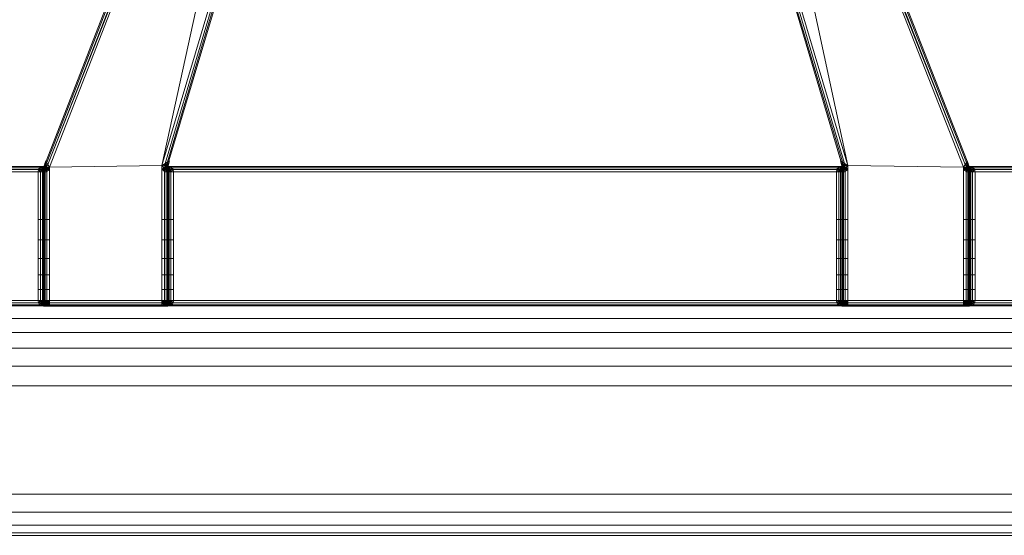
# Model space of a CAD drawing. Header units: millimetres. Extents: x 1 to 3476, y -521 to 159.
# Tile 117 of 130: x 3259 to 3362, y -521 to -467. Entities that reach past the tile are written whole.
import ezdxf

# ---------------------------------------------------------------- set-up
doc = ezdxf.new("R2010")
doc.units = ezdxf.units.MM
doc.layers.add('VG491211CA_dwg', color=8, linetype='Continuous', lineweight=9)

# ---------------------------------------------------------------- blocks, each defined once
blk = doc.blocks.new('VG491211CA_dwg-300031-Poziom 1')
at = {"color": 18, "lineweight": 9}
for p, q in [((720.15, -413.32), (693.63, -481.52)), ((720.26, -413.35), (693.7, -481.65)), ((693.82, -481.86), (720.44, -413.4)), ((693.82, -481.86), (720.69, -413.47)), ((693.99, -482.15), (720.69, -413.47)), ((720.69, -413.47), (705.77, -481.95)), ((762.86, -413.47), (789.91, -481.86)), ((762.86, -413.47), (789.74, -482.15)), ((777.61, -481.95), (762.86, -413.47)), ((763.12, -413.4), (789.91, -481.86)), ((763.3, -413.35), (790.03, -481.65)), ((790.1, -481.52), (763.41, -413.32)), ((725.75, -414.8), (705.77, -481.95)), ((726.01, -414.87), (706.11, -481.74)), ((726.19, -414.92), (706.35, -481.58)), ((706.5, -481.49), (726.3, -414.95)), ((757.1, -414.95), (776.89, -481.49)), ((757.21, -414.92), (777.04, -481.58)), ((777.28, -481.74), (757.39, -414.87)), ((777.61, -481.95), (757.65, -414.81)), ((693.6, -481.48), (693.51, -481.76)), ((693.51, -481.76), (693.6, -481.48)), ((693.63, -481.52), (693.51, -481.76)), ((693.63, -481.52), (693.53, -481.8)), ((693.7, -481.65), (693.53, -481.8)), ((693.6, -481.48), (693.55, -481.76)), ((693.64, -481.48), (693.6, -481.48)), ((693.6, -481.48), (693.63, -481.52)), ((693.7, -481.65), (693.6, -481.88)), ((693.63, -481.52), (693.7, -481.65)), ((693.82, -481.86), (693.7, -481.65)), ((706.35, -481.58), (706.11, -481.74)), ((706.33, -481.81), (706.35, -481.58)), ((706.35, -481.58), (706.5, -481.49)), ((706.44, -481.77), (706.35, -481.58)), ((706.44, -481.77), (706.5, -481.49)), ((706.54, -481.46), (706.47, -481.75)), ((706.47, -481.75), (706.54, -481.46)), ((706.51, -481.46), (706.47, -481.75)), ((706.47, -481.75), (706.5, -481.49)), ((776.84, -481.46), (776.92, -481.75)), ((776.92, -481.75), (776.84, -481.46)), ((776.92, -481.75), (776.88, -481.46)), ((776.89, -481.49), (777.04, -481.58)), ((776.89, -481.49), (776.95, -481.77)), ((776.89, -481.49), (776.92, -481.75)), ((777.04, -481.58), (776.95, -481.77)), ((777.28, -481.74), (777.04, -481.58)), ((777.04, -481.58), (777.06, -481.81)), ((790.03, -481.65), (789.91, -481.86)), ((790.03, -481.65), (790.1, -481.52)), ((790.12, -481.88), (790.03, -481.65)), ((790.19, -481.8), (790.03, -481.65)), ((790.12, -481.48), (790.08, -481.48)), ((790.1, -481.52), (790.12, -481.48)), ((790.19, -481.8), (790.1, -481.52)), ((790.22, -481.76), (790.1, -481.52)), ((790.12, -481.48), (790.22, -481.76)), ((790.22, -481.76), (790.12, -481.48)), ((790.12, -481.48), (790.18, -481.76)), ((602.97, -482.64), (692.79, -482.64)), ((616.37, -482.07), (693.12, -482.07)), ((692.94, -482.19), (616.37, -482.19)), ((616.37, -482.37), (692.82, -482.37)), ((692.79, -482.64), (692.82, -482.37)), ((692.79, -482.64), (692.79, -496.11)), ((693.05, -482.64), (692.79, -482.64)), ((692.82, -482.37), (692.94, -482.19)), ((693.09, -482.64), (692.82, -482.37)), ((692.82, -482.37), (693.11, -482.38)), ((692.82, -482.37), (693.05, -482.64)), ((693.12, -482.07), (692.94, -482.19)), ((692.94, -482.19), (693.26, -482.16)), ((693.12, -482.37), (692.94, -482.19)), ((692.94, -482.19), (693.11, -482.38)), ((693.11, -482.38), (693.05, -482.64)), ((693.05, -482.64), (693.05, -496.11)), ((693.24, -482.64), (693.05, -482.64)), ((693.09, -482.64), (693.12, -482.37)), ((693.39, -482.64), (693.09, -482.64)), ((693.26, -482.16), (693.11, -482.38)), ((693.11, -482.38), (693.29, -482.33)), ((693.11, -482.38), (693.24, -482.64)), ((693.12, -482.07), (693.39, -482.04)), ((693.41, -482.04), (693.12, -482.07)), ((693.39, -482.04), (693.12, -482.07)), ((693.12, -482.07), (693.39, -482.11)), ((693.12, -482.07), (693.26, -482.16)), ((693.12, -482.37), (693.2, -482.2)), ((693.39, -482.38), (693.12, -482.37)), ((693.39, -482.64), (693.12, -482.37)), ((693.2, -482.2), (693.39, -482.11)), ((693.39, -482.23), (693.2, -482.2)), ((693.39, -482.38), (693.2, -482.2)), ((693.29, -482.33), (693.24, -482.64)), ((693.35, -482.64), (693.24, -482.64)), ((693.24, -482.64), (693.24, -496.11)), ((693.41, -482.04), (693.26, -482.16)), ((693.26, -482.16), (693.45, -482.04)), ((693.26, -482.16), (693.29, -482.33)), ((693.45, -482.04), (693.29, -482.33)), ((693.29, -482.33), (693.44, -482.05)), ((693.29, -482.33), (693.36, -482.34)), ((693.35, -482.64), (693.29, -482.33)), ((693.35, -482.64), (693.36, -482.34)), ((693.35, -496.11), (693.35, -482.64)), ((693.39, -482.64), (693.35, -482.64)), ((693.36, -482.34), (693.44, -482.05)), ((693.36, -482.34), (693.4, -482.34)), ((693.39, -482.64), (693.36, -482.34)), ((693.67, -482), (693.39, -482.04)), ((693.39, -482.04), (693.39, -482.11)), ((693.39, -482.04), (693.65, -482.07)), ((693.39, -482.04), (693.41, -482.04)), ((693.39, -482.11), (693.65, -482.07)), ((693.39, -482.11), (693.39, -482.23)), ((693.39, -482.11), (693.57, -482.2)), ((693.57, -482.2), (693.39, -482.23)), ((693.57, -482.2), (693.39, -482.38)), ((693.39, -482.38), (693.39, -482.23)), ((693.39, -482.64), (693.4, -482.34)), ((693.4, -482.34), (693.39, -482.64)), ((693.65, -482.37), (693.39, -482.38)), ((693.65, -482.37), (693.39, -482.64)), ((693.39, -482.64), (693.39, -482.38)), ((693.42, -482.61), (693.39, -482.64)), ((693.39, -482.64), (693.39, -496.11)), ((693.39, -496.11), (693.39, -482.64)), ((693.69, -482.64), (693.39, -482.64)), ((693.4, -482.34), (693.44, -482.05)), ((693.44, -482.05), (693.4, -482.34)), ((693.4, -482.34), (693.46, -482.05)), ((693.4, -482.34), (693.44, -482.05)), ((693.4, -482.34), (693.44, -482.31)), ((693.4, -482.34), (693.42, -482.61)), ((693.63, -481.92), (693.41, -482.04)), ((693.67, -482), (693.41, -482.04)), ((693.41, -482.04), (693.45, -482.04)), ((693.44, -482.31), (693.42, -482.61)), ((693.54, -482.52), (693.42, -482.61)), ((693.42, -482.61), (693.42, -496.11)), ((693.51, -481.76), (693.44, -482.05)), ((693.44, -482.05), (693.51, -481.76)), ((693.44, -482.05), (693.63, -481.76)), ((693.44, -482.05), (693.55, -481.76)), ((693.51, -481.76), (693.44, -482.05)), ((693.53, -481.8), (693.44, -482.05)), ((693.45, -482.04), (693.44, -482.05)), ((693.44, -482.05), (693.46, -482.05)), ((693.44, -482.05), (693.44, -482.05)), ((693.46, -482.05), (693.44, -482.31)), ((693.44, -482.31), (693.53, -482.06)), ((693.44, -482.31), (693.53, -482.26)), ((693.44, -482.31), (693.54, -482.52)), ((693.63, -481.76), (693.45, -482.04)), ((693.45, -482.04), (693.63, -481.92)), ((693.53, -481.8), (693.46, -482.05)), ((693.46, -482.05), (693.53, -482.06)), ((693.53, -481.8), (693.51, -481.76)), ((693.51, -481.76), (693.55, -481.76)), ((693.6, -481.88), (693.53, -481.8)), ((693.53, -481.8), (693.53, -482.06)), ((693.6, -481.88), (693.53, -482.06)), ((693.53, -482.06), (693.53, -482.26)), ((693.65, -482.09), (693.53, -482.06)), ((693.53, -482.26), (693.65, -482.09)), ((693.53, -482.26), (693.54, -482.52)), ((693.72, -482.36), (693.53, -482.26)), ((693.54, -482.52), (693.72, -482.36)), ((693.54, -496.11), (693.54, -482.52)), ((693.55, -481.76), (693.63, -481.76)), ((693.65, -482.07), (693.57, -482.2)), ((693.84, -482.19), (693.57, -482.2)), ((693.57, -482.2), (693.65, -482.37)), ((693.82, -481.86), (693.6, -481.88)), ((693.65, -482.09), (693.6, -481.88)), ((693.63, -481.76), (693.63, -481.92)), ((693.67, -482), (693.63, -481.92)), ((693.65, -482.09), (693.82, -481.86)), ((693.65, -482.07), (693.84, -482.19)), ((693.72, -482.36), (693.65, -482.09)), ((693.99, -482.15), (693.65, -482.09)), ((693.84, -482.19), (693.65, -482.37)), ((693.65, -482.37), (693.69, -482.64)), ((693.95, -482.37), (693.65, -482.37)), ((693.69, -482.64), (693.95, -482.37)), ((693.72, -482.36), (693.99, -482.15)), ((693.72, -496.11), (693.72, -482.36)), ((693.99, -482.15), (693.82, -481.86)), ((693.95, -482.37), (693.84, -482.19)), ((693.99, -482.15), (705.77, -481.95)), ((693.99, -496.11), (693.99, -482.15)), ((706.11, -481.74), (705.77, -481.95)), ((705.77, -481.95), (706.09, -482)), ((705.77, -481.95), (706.04, -482.25)), ((705.77, -481.95), (705.77, -496.11)), ((705.92, -482.19), (705.81, -482.37)), ((706.11, -482.37), (705.81, -482.37)), ((706.07, -482.64), (705.81, -482.37)), ((705.92, -482.19), (706.11, -482.07)), ((706.19, -482.2), (705.92, -482.19)), ((706.11, -482.37), (705.92, -482.19)), ((705.96, -481.89), (706.26, -481.92)), ((706.09, -482), (706.04, -482.25)), ((706.04, -482.25), (706.26, -482.25)), ((706.04, -482.25), (706.22, -482.47)), ((706.04, -482.25), (706.04, -496.11)), ((706.07, -482.64), (706.11, -482.37)), ((706.37, -482.64), (706.07, -482.64)), ((706.11, -481.74), (706.09, -482)), ((706.33, -481.81), (706.09, -482)), ((706.09, -482), (706.31, -482.03)), ((706.09, -482), (706.26, -482.25)), ((706.11, -481.74), (706.33, -481.81)), ((706.11, -482.07), (706.37, -482.04)), ((706.11, -482.07), (706.19, -482.2)), ((706.11, -482.07), (706.37, -482.11)), ((706.11, -482.37), (706.19, -482.2)), ((706.37, -482.38), (706.11, -482.37)), ((706.37, -482.64), (706.11, -482.37)), ((706.12, -482), (706.26, -481.92)), ((706.39, -482.04), (706.12, -482)), ((706.37, -482.04), (706.12, -482)), ((706.26, -481.92), (706.19, -481.73)), ((706.19, -482.2), (706.37, -482.11)), ((706.37, -482.23), (706.19, -482.2)), ((706.37, -482.38), (706.19, -482.2)), ((706.22, -482.47), (706.26, -482.25)), ((706.22, -482.47), (706.36, -482.32)), ((706.34, -482.59), (706.22, -482.47)), ((706.22, -482.47), (706.22, -496.11)), ((706.26, -481.92), (706.35, -481.75)), ((706.39, -482.04), (706.26, -481.92)), ((706.26, -481.92), (706.41, -482.04)), ((706.26, -482.25), (706.31, -482.03)), ((706.26, -482.25), (706.39, -482.04)), ((706.26, -482.25), (706.36, -482.32)), ((706.31, -482.03), (706.33, -481.81)), ((706.31, -482.03), (706.39, -482.04)), ((706.44, -481.77), (706.33, -481.81)), ((706.39, -482.04), (706.33, -481.81)), ((706.34, -482.59), (706.36, -482.32)), ((706.34, -482.59), (706.38, -482.34)), ((706.34, -496.11), (706.34, -482.59)), ((706.37, -482.64), (706.34, -482.59)), ((706.41, -482.04), (706.35, -481.75)), ((706.35, -481.75), (706.41, -482.04)), ((706.35, -481.75), (706.43, -481.75)), ((706.36, -482.32), (706.39, -482.04)), ((706.36, -482.32), (706.42, -482.04)), ((706.36, -482.32), (706.38, -482.34)), ((706.37, -482.04), (706.37, -482.11)), ((706.37, -482.04), (706.64, -482.07)), ((706.64, -482.07), (706.37, -482.04)), ((706.37, -482.04), (706.39, -482.04)), ((706.37, -482.11), (706.64, -482.07)), ((706.37, -482.11), (706.37, -482.23)), ((706.37, -482.11), (706.56, -482.2)), ((706.56, -482.2), (706.37, -482.23)), ((706.56, -482.2), (706.37, -482.38)), ((706.37, -482.38), (706.37, -482.23)), ((706.37, -482.64), (706.38, -482.34)), ((706.38, -482.34), (706.37, -482.64)), ((706.37, -482.64), (706.42, -482.34)), ((706.64, -482.37), (706.37, -482.38)), ((706.64, -482.37), (706.37, -482.64)), ((706.37, -482.64), (706.37, -482.38)), ((706.37, -496.11), (706.37, -482.64)), ((706.37, -482.64), (706.37, -496.11)), ((706.41, -482.64), (706.37, -482.64)), ((706.67, -482.64), (706.37, -482.64)), ((706.38, -482.34), (706.42, -482.04)), ((706.42, -482.04), (706.38, -482.34)), ((706.38, -482.34), (706.42, -482.34)), ((706.39, -482.04), (706.44, -481.77)), ((706.54, -482.15), (706.39, -482.04)), ((706.39, -482.04), (706.41, -482.04)), ((706.64, -482.07), (706.39, -482.04)), ((706.39, -482.04), (706.42, -482.04)), ((706.43, -481.75), (706.41, -482.04)), ((706.41, -482.04), (706.54, -482.15)), ((706.41, -482.04), (706.41, -482.04)), ((706.42, -482.04), (706.41, -482.04)), ((706.49, -482.34), (706.41, -482.04)), ((706.41, -482.04), (706.49, -482.34)), ((706.41, -482.04), (706.42, -482.34)), ((706.42, -482.34), (706.41, -482.64)), ((706.41, -482.64), (706.41, -496.11)), ((706.52, -482.64), (706.41, -482.64)), ((706.47, -481.75), (706.42, -482.04)), ((706.42, -482.04), (706.47, -481.75)), ((706.43, -481.75), (706.42, -482.04)), ((706.42, -482.04), (706.44, -481.77)), ((706.42, -482.04), (706.42, -482.34)), ((706.42, -482.34), (706.49, -482.34)), ((706.42, -482.34), (706.52, -482.64)), ((706.43, -481.75), (706.47, -481.75)), ((706.47, -481.75), (706.44, -481.77)), ((706.49, -482.34), (706.54, -482.15)), ((706.52, -482.64), (706.49, -482.34)), ((706.49, -482.34), (706.66, -482.38)), ((706.52, -482.64), (706.66, -482.38)), ((706.52, -496.11), (706.52, -482.64)), ((706.71, -482.64), (706.52, -482.64)), ((706.64, -482.07), (706.54, -482.15)), ((706.54, -482.15), (706.82, -482.19)), ((706.66, -482.38), (706.54, -482.15)), ((706.56, -482.2), (706.64, -482.37)), ((706.82, -482.19), (706.64, -482.07)), ((776.75, -482.07), (706.64, -482.07)), ((706.82, -482.19), (706.64, -482.37)), ((706.64, -482.37), (706.67, -482.64)), ((706.66, -482.38), (706.82, -482.19)), ((706.66, -482.38), (706.94, -482.37)), ((706.71, -482.64), (706.66, -482.38)), ((706.67, -482.64), (706.94, -482.37)), ((706.71, -482.64), (706.94, -482.37)), ((706.71, -496.11), (706.71, -482.64)), ((706.97, -482.64), (706.71, -482.64)), ((706.82, -482.19), (776.56, -482.19)), ((706.82, -482.19), (706.94, -482.37)), ((706.94, -482.37), (776.45, -482.37)), ((706.94, -482.37), (706.97, -482.64)), ((706.97, -496.11), (706.97, -482.64)), ((706.97, -482.64), (776.41, -482.64)), ((776.41, -482.64), (776.45, -482.37)), ((776.41, -482.64), (776.41, -496.11)), ((776.68, -482.64), (776.41, -482.64)), ((776.45, -482.37), (776.56, -482.19)), ((776.71, -482.64), (776.45, -482.37)), ((776.45, -482.37), (776.73, -482.38)), ((776.45, -482.37), (776.68, -482.64)), ((776.75, -482.07), (776.56, -482.19)), ((776.56, -482.19), (776.85, -482.15)), ((776.75, -482.37), (776.56, -482.19)), ((776.56, -482.19), (776.73, -482.38)), ((776.73, -482.38), (776.68, -482.64)), ((776.68, -482.64), (776.68, -496.11)), ((776.86, -482.64), (776.68, -482.64)), ((776.71, -482.64), (776.75, -482.37)), ((777.01, -482.64), (776.71, -482.64)), ((776.85, -482.15), (776.73, -482.38)), ((776.73, -482.38), (776.89, -482.34)), ((776.73, -482.38), (776.86, -482.64)), ((776.75, -482.07), (777.01, -482.04)), ((777, -482.04), (776.75, -482.07)), ((777.01, -482.04), (776.75, -482.07)), ((776.75, -482.07), (777.01, -482.11)), ((776.75, -482.07), (776.85, -482.15)), ((776.75, -482.37), (776.83, -482.2)), ((777.01, -482.38), (776.75, -482.37)), ((777.01, -482.64), (776.75, -482.37)), ((776.83, -482.2), (777.01, -482.11)), ((777.01, -482.23), (776.83, -482.2)), ((777.01, -482.38), (776.83, -482.2)), ((777, -482.04), (776.85, -482.15)), ((776.85, -482.15), (776.98, -482.04)), ((776.85, -482.15), (776.89, -482.34)), ((776.89, -482.34), (776.86, -482.64)), ((776.86, -482.64), (776.97, -482.34)), ((776.98, -482.64), (776.86, -482.64)), ((776.86, -482.64), (776.86, -496.11)), ((776.98, -482.04), (776.89, -482.34)), ((776.89, -482.34), (776.98, -482.04)), ((776.89, -482.34), (776.97, -482.34)), ((776.92, -481.75), (776.97, -482.04)), ((776.97, -482.04), (776.92, -481.75)), ((776.95, -481.77), (776.92, -481.75)), ((776.92, -481.75), (776.96, -481.75)), ((776.95, -481.77), (777, -482.04)), ((777.06, -481.81), (776.95, -481.77)), ((776.95, -481.77), (776.97, -482.04)), ((776.96, -481.75), (777.04, -481.75)), ((776.98, -482.04), (776.96, -481.75)), ((776.97, -482.04), (776.96, -481.75)), ((777, -482.34), (776.97, -482.04)), ((776.97, -482.04), (777, -482.34)), ((776.97, -482.04), (777, -482.04)), ((776.98, -482.04), (776.97, -482.04)), ((776.97, -482.04), (777.03, -482.32)), ((776.97, -482.34), (776.98, -482.04)), ((776.97, -482.34), (776.97, -482.04)), ((776.97, -482.34), (777, -482.34)), ((776.98, -482.64), (776.97, -482.34)), ((777.01, -482.64), (776.97, -482.34)), ((777.04, -481.75), (776.98, -482.04)), ((776.98, -482.04), (777.04, -481.75)), ((776.98, -482.04), (777.13, -481.92)), ((777, -482.04), (776.98, -482.04)), ((776.98, -482.04), (776.98, -482.04)), ((776.98, -496.11), (776.98, -482.64)), ((777.01, -482.64), (776.98, -482.64)), ((777.06, -481.81), (777, -482.04)), ((777.13, -481.92), (777, -482.04)), ((777.27, -482), (777, -482.04)), ((777, -482.04), (777.08, -482.03)), ((777.01, -482.04), (777, -482.04)), ((777, -482.04), (777.12, -482.25)), ((777, -482.04), (777.03, -482.32)), ((777, -482.34), (777.03, -482.32)), ((777.01, -482.64), (777, -482.34)), ((777, -482.34), (777.01, -482.64)), ((777, -482.34), (777.05, -482.59)), ((777.27, -482), (777.01, -482.04)), ((777.01, -482.04), (777.01, -482.11)), ((777.01, -482.04), (777.28, -482.07)), ((777.01, -482.11), (777.28, -482.07)), ((777.01, -482.11), (777.01, -482.23)), ((777.01, -482.11), (777.2, -482.2)), ((777.2, -482.2), (777.01, -482.23)), ((777.2, -482.2), (777.01, -482.38)), ((777.01, -482.38), (777.01, -482.23)), ((777.28, -482.37), (777.01, -482.38)), ((777.28, -482.37), (777.01, -482.64)), ((777.01, -482.64), (777.01, -482.38)), ((777.05, -482.59), (777.01, -482.64)), ((777.01, -482.64), (777.01, -496.11)), ((777.01, -496.11), (777.01, -482.64)), ((777.31, -482.64), (777.01, -482.64)), ((777.03, -482.32), (777.12, -482.25)), ((777.03, -482.32), (777.16, -482.47)), ((777.03, -482.32), (777.05, -482.59)), ((777.04, -481.75), (777.13, -481.92)), ((777.16, -482.47), (777.05, -482.59)), ((777.05, -482.59), (777.05, -496.11)), ((777.28, -481.74), (777.06, -481.81)), ((777.3, -482), (777.06, -481.81)), ((777.06, -481.81), (777.08, -482.03)), ((777.3, -482), (777.08, -482.03)), ((777.08, -482.03), (777.12, -482.25)), ((777.12, -482.25), (777.3, -482)), ((777.12, -482.25), (777.16, -482.47)), ((777.35, -482.25), (777.12, -482.25)), ((777.2, -481.73), (777.13, -481.92)), ((777.13, -481.92), (777.43, -481.89)), ((777.27, -482), (777.13, -481.92)), ((777.16, -482.47), (777.35, -482.25)), ((777.16, -496.11), (777.16, -482.47)), ((777.28, -482.07), (777.2, -482.2)), ((777.46, -482.19), (777.2, -482.2)), ((777.2, -482.2), (777.28, -482.37)), ((777.3, -482), (777.28, -481.74)), ((777.61, -481.95), (777.28, -481.74)), ((777.28, -482.07), (777.46, -482.19)), ((777.46, -482.19), (777.28, -482.37)), ((777.28, -482.37), (777.31, -482.64)), ((777.58, -482.37), (777.28, -482.37)), ((777.61, -481.95), (777.3, -482)), ((777.35, -482.25), (777.3, -482)), ((777.31, -482.64), (777.58, -482.37)), ((777.35, -482.25), (777.61, -481.95)), ((777.35, -496.11), (777.35, -482.25)), ((777.58, -482.37), (777.46, -482.19)), ((777.61, -496.11), (777.61, -481.95)), ((777.61, -481.95), (789.74, -482.15)), ((789.91, -481.86), (789.74, -482.15)), ((789.74, -482.15), (790.08, -482.09)), ((789.74, -482.15), (790, -482.36)), ((789.74, -482.15), (789.74, -496.11)), ((789.89, -482.19), (789.78, -482.37)), ((790.08, -482.37), (789.78, -482.37)), ((790.04, -482.64), (789.78, -482.37)), ((789.89, -482.19), (790.08, -482.07)), ((790.16, -482.2), (789.89, -482.19)), ((790.08, -482.37), (789.89, -482.19)), ((789.91, -481.86), (790.12, -481.88)), ((789.91, -481.86), (790.08, -482.09)), ((790.08, -482.09), (790, -482.36)), ((790, -482.36), (790.19, -482.26)), ((790, -482.36), (790.19, -482.52)), ((790, -482.36), (790, -496.11)), ((790.04, -482.64), (790.08, -482.37)), ((790.34, -482.64), (790.04, -482.64)), ((790.06, -482), (790.1, -481.92)), ((790.31, -482.04), (790.06, -482)), ((790.34, -482.04), (790.06, -482)), ((790.12, -481.88), (790.08, -482.09)), ((790.08, -482.07), (790.34, -482.04)), ((790.08, -482.09), (790.2, -482.06)), ((790.08, -482.07), (790.16, -482.2)), ((790.08, -482.07), (790.34, -482.11)), ((790.08, -482.09), (790.19, -482.26)), ((790.08, -482.37), (790.16, -482.2)), ((790.34, -482.38), (790.08, -482.37)), ((790.34, -482.64), (790.08, -482.37)), ((790.28, -482.04), (790.1, -481.76)), ((790.1, -481.76), (790.28, -482.05)), ((790.1, -481.76), (790.18, -481.76)), ((790.1, -481.92), (790.1, -481.76)), ((790.31, -482.04), (790.1, -481.92)), ((790.1, -481.92), (790.28, -482.04)), ((790.19, -481.8), (790.12, -481.88)), ((790.2, -482.06), (790.12, -481.88)), ((790.16, -482.2), (790.34, -482.11)), ((790.34, -482.23), (790.16, -482.2)), ((790.34, -482.38), (790.16, -482.2)), ((790.18, -481.76), (790.28, -482.05)), ((790.18, -481.76), (790.22, -481.76)), ((790.22, -481.76), (790.19, -481.8)), ((790.26, -482.05), (790.19, -481.8)), ((790.19, -481.8), (790.2, -482.06)), ((790.29, -482.05), (790.19, -481.8)), ((790.19, -482.26), (790.2, -482.06)), ((790.19, -482.52), (790.19, -482.26)), ((790.19, -482.26), (790.29, -482.31)), ((790.19, -482.52), (790.29, -482.31)), ((790.3, -482.61), (790.19, -482.52)), ((790.19, -482.52), (790.19, -496.11)), ((790.2, -482.06), (790.26, -482.05)), ((790.29, -482.31), (790.2, -482.06)), ((790.22, -481.76), (790.29, -482.05)), ((790.29, -482.05), (790.22, -481.76)), ((790.22, -481.76), (790.28, -482.05)), ((790.26, -482.05), (790.29, -482.05)), ((790.29, -482.31), (790.26, -482.05)), ((790.33, -482.34), (790.26, -482.05)), ((790.28, -482.04), (790.47, -482.16)), ((790.31, -482.04), (790.28, -482.04)), ((790.28, -482.05), (790.28, -482.04)), ((790.44, -482.33), (790.28, -482.04)), ((790.29, -482.05), (790.28, -482.05)), ((790.28, -482.05), (790.44, -482.33)), ((790.28, -482.05), (790.36, -482.34)), ((790.33, -482.34), (790.28, -482.05)), ((790.33, -482.34), (790.29, -482.05)), ((790.29, -482.05), (790.33, -482.34)), ((790.29, -482.31), (790.33, -482.34)), ((790.3, -482.61), (790.29, -482.31)), ((790.3, -482.61), (790.33, -482.34)), ((790.3, -496.11), (790.3, -482.61)), ((790.34, -482.64), (790.3, -482.61)), ((790.47, -482.16), (790.31, -482.04)), ((790.6, -482.07), (790.31, -482.04)), ((790.34, -482.04), (790.31, -482.04)), ((790.34, -482.64), (790.33, -482.34)), ((790.33, -482.34), (790.34, -482.64)), ((790.33, -482.34), (790.36, -482.34)), ((790.34, -482.04), (790.34, -482.11)), ((790.34, -482.04), (790.6, -482.07)), ((790.6, -482.07), (790.34, -482.04)), ((790.34, -482.11), (790.6, -482.07)), ((790.34, -482.11), (790.34, -482.23)), ((790.34, -482.11), (790.53, -482.2)), ((790.53, -482.2), (790.34, -482.23)), ((790.53, -482.2), (790.34, -482.38)), ((790.34, -482.38), (790.34, -482.23)), ((790.34, -482.64), (790.36, -482.34)), ((790.6, -482.37), (790.34, -482.38)), ((790.6, -482.37), (790.34, -482.64)), ((790.34, -482.64), (790.34, -482.38)), ((790.34, -496.11), (790.34, -482.64)), ((790.34, -482.64), (790.34, -496.11)), ((790.38, -482.64), (790.34, -482.64)), ((790.64, -482.64), (790.34, -482.64)), ((790.36, -482.34), (790.44, -482.33)), ((790.36, -482.34), (790.38, -482.64)), ((790.38, -482.64), (790.44, -482.33)), ((790.38, -482.64), (790.38, -496.11)), ((790.49, -482.64), (790.38, -482.64)), ((790.44, -482.33), (790.47, -482.16)), ((790.49, -482.64), (790.44, -482.33)), ((790.44, -482.33), (790.62, -482.38)), ((790.6, -482.07), (790.47, -482.16)), ((790.47, -482.16), (790.79, -482.19)), ((790.62, -482.38), (790.47, -482.16)), ((790.49, -482.64), (790.62, -482.38)), ((790.49, -496.11), (790.49, -482.64)), ((790.68, -482.64), (790.49, -482.64)), ((790.53, -482.2), (790.6, -482.37)), ((790.79, -482.19), (790.6, -482.07)), ((880.41, -482.07), (790.6, -482.07)), ((790.79, -482.19), (790.6, -482.37)), ((790.6, -482.37), (790.64, -482.64)), ((790.62, -482.38), (790.79, -482.19)), ((790.62, -482.38), (790.9, -482.37)), ((790.68, -482.64), (790.62, -482.38)), ((790.9, -482.37), (790.64, -482.64)), ((790.68, -482.64), (790.9, -482.37)), ((790.68, -496.11), (790.68, -482.64)), ((790.94, -482.64), (790.68, -482.64)), ((790.79, -482.19), (880.41, -482.19)), ((790.79, -482.19), (790.9, -482.37)), ((790.9, -482.37), (880.41, -482.37)), ((790.9, -482.37), (790.94, -482.64)), ((790.94, -496.11), (790.94, -482.64)), ((790.94, -482.64), (880.41, -482.64)), ((693.99, -487.63), (692.79, -487.63)), ((706.97, -487.63), (705.77, -487.63)), ((777.61, -487.63), (776.41, -487.63)), ((790.94, -487.63), (789.74, -487.63)), ((693.99, -489.77), (692.79, -489.77)), ((706.97, -489.77), (705.77, -489.77)), ((777.61, -489.77), (776.41, -489.77)), ((790.94, -489.77), (789.74, -489.77)), ((693.99, -491.7), (692.79, -491.7)), ((706.97, -491.7), (705.77, -491.7)), ((777.61, -491.7), (776.41, -491.7)), ((790.94, -491.7), (789.74, -491.7)), ((692.79, -493.43), (693.99, -493.43)), ((705.77, -493.43), (706.97, -493.43)), ((776.41, -493.43), (777.61, -493.43)), ((789.74, -493.43), (790.94, -493.43)), ((692.79, -494.95), (693.99, -494.95)), ((705.77, -494.95), (706.97, -494.95)), ((776.41, -494.95), (777.61, -494.95)), ((789.74, -494.95), (790.94, -494.95)), ((692.79, -496.11), (602.97, -496.11)), ((692.79, -496.11), (693.05, -496.11)), ((692.82, -496.37), (692.79, -496.11)), ((692.82, -496.37), (693.09, -496.11)), ((693.05, -496.11), (692.82, -496.37)), ((693.05, -496.11), (693.24, -496.11)), ((693.05, -496.11), (693.08, -496.37)), ((693.24, -496.11), (693.08, -496.37)), ((693.09, -496.11), (693.39, -496.11)), ((693.12, -496.37), (693.09, -496.11)), ((693.12, -496.37), (693.39, -496.11)), ((693.24, -496.11), (693.35, -496.11)), ((693.24, -496.11), (693.27, -496.36)), ((693.38, -496.36), (693.24, -496.11)), ((693.35, -496.11), (693.39, -496.11)), ((693.38, -496.36), (693.35, -496.11)), ((693.42, -496.37), (693.35, -496.11)), ((693.39, -496.11), (693.42, -496.11)), ((693.39, -496.11), (693.42, -496.37)), ((693.42, -496.37), (693.39, -496.11)), ((693.39, -496.11), (693.46, -496.35)), ((693.39, -496.36), (693.39, -496.11)), ((693.39, -496.11), (693.65, -496.37)), ((693.39, -496.11), (693.69, -496.11)), ((693.42, -496.11), (693.54, -496.11)), ((693.42, -496.11), (693.55, -496.31)), ((693.42, -496.11), (693.46, -496.35)), ((693.54, -496.11), (693.72, -496.11)), ((693.55, -496.31), (693.54, -496.11)), ((693.72, -496.11), (693.55, -496.31)), ((693.69, -496.11), (693.65, -496.37)), ((693.69, -496.11), (693.95, -496.37)), ((693.72, -496.11), (693.99, -496.11)), ((693.74, -496.35), (693.72, -496.11)), ((693.99, -496.11), (693.74, -496.35)), ((705.77, -496.11), (693.99, -496.11)), ((693.99, -496.11), (693.99, -496.37)), ((705.77, -496.11), (706.04, -496.11)), ((705.77, -496.37), (705.77, -496.11)), ((705.77, -496.11), (706.02, -496.35)), ((706.07, -496.11), (705.81, -496.37)), ((706.04, -496.11), (706.02, -496.35)), ((706.04, -496.11), (706.22, -496.11)), ((706.04, -496.11), (706.21, -496.31)), ((706.07, -496.11), (706.37, -496.11)), ((706.11, -496.37), (706.07, -496.11)), ((706.11, -496.37), (706.37, -496.11)), ((706.34, -496.11), (706.21, -496.31)), ((706.22, -496.11), (706.21, -496.31)), ((706.22, -496.11), (706.34, -496.11)), ((706.3, -496.35), (706.34, -496.11)), ((706.37, -496.11), (706.3, -496.35)), ((706.37, -496.11), (706.34, -496.37)), ((706.34, -496.37), (706.37, -496.11)), ((706.34, -496.11), (706.37, -496.11)), ((706.41, -496.11), (706.34, -496.37)), ((706.37, -496.11), (706.41, -496.11)), ((706.52, -496.11), (706.37, -496.36)), ((706.41, -496.11), (706.37, -496.36)), ((706.37, -496.36), (706.37, -496.11)), ((706.37, -496.11), (706.64, -496.37)), ((706.37, -496.11), (706.67, -496.11)), ((706.41, -496.11), (706.52, -496.11)), ((706.49, -496.36), (706.52, -496.11)), ((706.52, -496.11), (706.71, -496.11)), ((706.68, -496.37), (706.52, -496.11)), ((706.67, -496.11), (706.64, -496.37)), ((706.67, -496.11), (706.94, -496.37)), ((706.68, -496.37), (706.71, -496.11)), ((706.71, -496.11), (706.97, -496.11)), ((706.94, -496.37), (706.71, -496.11)), ((706.97, -496.11), (706.94, -496.37)), ((776.41, -496.11), (706.97, -496.11)), ((776.41, -496.11), (776.68, -496.11)), ((776.45, -496.37), (776.41, -496.11)), ((776.71, -496.11), (776.45, -496.37)), ((776.68, -496.11), (776.45, -496.37)), ((776.68, -496.11), (776.86, -496.11)), ((776.68, -496.11), (776.71, -496.37)), ((776.71, -496.11), (777.01, -496.11)), ((776.75, -496.37), (776.71, -496.11)), ((776.86, -496.11), (776.71, -496.37)), ((776.75, -496.37), (777.01, -496.11)), ((776.86, -496.11), (776.98, -496.11)), ((776.86, -496.11), (776.9, -496.36)), ((777.01, -496.36), (776.86, -496.11)), ((776.98, -496.11), (777.01, -496.11)), ((777.01, -496.36), (776.98, -496.11)), ((777.05, -496.37), (776.98, -496.11)), ((777.01, -496.11), (777.05, -496.11)), ((777.01, -496.11), (777.05, -496.37)), ((777.05, -496.37), (777.01, -496.11)), ((777.01, -496.11), (777.09, -496.35)), ((777.01, -496.36), (777.01, -496.11)), ((777.01, -496.11), (777.28, -496.37)), ((777.01, -496.11), (777.31, -496.11)), ((777.05, -496.11), (777.16, -496.11)), ((777.05, -496.11), (777.18, -496.31)), ((777.05, -496.11), (777.09, -496.35)), ((777.16, -496.11), (777.35, -496.11)), ((777.18, -496.31), (777.16, -496.11)), ((777.35, -496.11), (777.18, -496.31)), ((777.31, -496.11), (777.28, -496.37)), ((777.31, -496.11), (777.58, -496.37)), ((777.35, -496.11), (777.61, -496.11)), ((777.37, -496.35), (777.35, -496.11)), ((777.61, -496.11), (777.37, -496.35)), ((789.74, -496.11), (777.61, -496.11)), ((777.61, -496.11), (777.61, -496.37)), ((789.74, -496.11), (790, -496.11)), ((789.74, -496.37), (789.74, -496.11)), ((789.74, -496.11), (789.98, -496.35)), ((790.04, -496.11), (789.78, -496.37)), ((790, -496.11), (789.98, -496.35)), ((790, -496.11), (790.19, -496.11)), ((790, -496.11), (790.17, -496.31)), ((790.04, -496.11), (790.34, -496.11)), ((790.08, -496.37), (790.04, -496.11)), ((790.08, -496.37), (790.34, -496.11)), ((790.3, -496.11), (790.17, -496.31)), ((790.19, -496.11), (790.17, -496.31)), ((790.19, -496.11), (790.3, -496.11)), ((790.27, -496.35), (790.3, -496.11)), ((790.34, -496.11), (790.27, -496.35)), ((790.34, -496.11), (790.3, -496.37)), ((790.3, -496.37), (790.34, -496.11)), ((790.3, -496.11), (790.34, -496.11)), ((790.38, -496.11), (790.3, -496.37)), ((790.34, -496.11), (790.38, -496.11)), ((790.49, -496.11), (790.34, -496.36)), ((790.38, -496.11), (790.34, -496.36)), ((790.34, -496.36), (790.34, -496.11)), ((790.34, -496.11), (790.6, -496.37)), ((790.34, -496.11), (790.64, -496.11)), ((790.38, -496.11), (790.49, -496.11)), ((790.46, -496.36), (790.49, -496.11)), ((790.49, -496.11), (790.68, -496.11)), ((790.65, -496.37), (790.49, -496.11)), ((790.64, -496.11), (790.6, -496.37)), ((790.64, -496.11), (790.9, -496.37)), ((790.64, -496.11), (790.94, -496.11)), ((790.65, -496.37), (790.68, -496.11)), ((790.68, -496.11), (790.94, -496.11)), ((790.9, -496.37), (790.68, -496.11)), ((790.94, -496.11), (790.9, -496.37)), ((867.01, -496.11), (790.94, -496.11)), ((692.82, -496.37), (602.97, -496.37)), ((692.94, -496.56), (602.97, -496.56)), ((693.12, -496.67), (616.37, -496.67)), ((692.94, -496.56), (692.82, -496.37)), ((693.08, -496.37), (692.82, -496.37)), ((692.94, -496.56), (693.12, -496.37)), ((693.08, -496.37), (692.94, -496.56)), ((693.19, -496.58), (692.94, -496.56)), ((692.94, -496.56), (693.12, -496.67)), ((693.27, -496.36), (693.08, -496.37)), ((693.08, -496.37), (693.19, -496.58)), ((693.12, -496.37), (693.39, -496.36)), ((693.2, -496.55), (693.12, -496.37)), ((693.12, -496.67), (693.19, -496.58)), ((693.39, -496.63), (693.12, -496.67)), ((693.12, -496.67), (693.37, -496.67)), ((693.12, -496.67), (693.39, -496.71)), ((693.39, -496.71), (693.12, -496.67)), ((693.27, -496.36), (693.19, -496.58)), ((693.39, -496.59), (693.19, -496.58)), ((693.19, -496.58), (693.37, -496.67)), ((693.2, -496.55), (693.39, -496.36)), ((693.2, -496.55), (693.39, -496.51)), ((693.39, -496.63), (693.2, -496.55)), ((693.38, -496.36), (693.27, -496.36)), ((693.27, -496.36), (693.39, -496.59)), ((693.37, -496.67), (693.39, -496.59)), ((693.37, -496.67), (693.54, -496.68)), ((693.37, -496.67), (693.65, -496.71)), ((693.39, -496.71), (693.37, -496.67)), ((693.5, -496.57), (693.38, -496.36)), ((693.38, -496.36), (693.39, -496.59)), ((693.54, -496.56), (693.38, -496.36)), ((693.42, -496.37), (693.38, -496.36)), ((693.39, -496.51), (693.39, -496.36)), ((693.39, -496.36), (693.57, -496.55)), ((693.39, -496.36), (693.65, -496.37)), ((693.39, -496.51), (693.57, -496.55)), ((693.39, -496.63), (693.39, -496.51)), ((693.57, -496.55), (693.39, -496.63)), ((693.5, -496.57), (693.39, -496.59)), ((693.54, -496.68), (693.39, -496.59)), ((693.65, -496.67), (693.39, -496.63)), ((693.39, -496.71), (693.39, -496.63)), ((693.65, -496.67), (693.39, -496.71)), ((693.39, -496.71), (693.65, -496.71)), ((706.37, -496.71), (693.39, -496.71)), ((693.46, -496.35), (693.42, -496.37)), ((693.42, -496.37), (693.54, -496.56)), ((693.54, -496.56), (693.42, -496.37)), ((693.42, -496.37), (693.55, -496.54)), ((693.55, -496.31), (693.46, -496.35)), ((693.46, -496.35), (693.61, -496.48)), ((693.46, -496.35), (693.55, -496.54)), ((693.54, -496.56), (693.5, -496.57)), ((693.54, -496.68), (693.5, -496.57)), ((693.67, -496.67), (693.5, -496.57)), ((693.55, -496.54), (693.54, -496.56)), ((693.72, -496.67), (693.54, -496.56)), ((693.54, -496.56), (693.72, -496.67)), ((693.67, -496.67), (693.54, -496.56)), ((693.54, -496.68), (693.67, -496.67)), ((693.65, -496.71), (693.54, -496.68)), ((693.84, -496.71), (693.54, -496.68)), ((693.61, -496.48), (693.55, -496.31)), ((693.74, -496.35), (693.55, -496.31)), ((693.61, -496.48), (693.55, -496.54)), ((693.55, -496.54), (693.74, -496.63)), ((693.72, -496.67), (693.55, -496.54)), ((693.65, -496.37), (693.57, -496.55)), ((693.57, -496.55), (693.84, -496.56)), ((693.65, -496.67), (693.57, -496.55)), ((693.74, -496.35), (693.61, -496.48)), ((693.74, -496.63), (693.61, -496.48)), ((693.78, -496.54), (693.61, -496.48)), ((693.65, -496.37), (693.84, -496.56)), ((693.65, -496.37), (693.95, -496.37)), ((693.84, -496.56), (693.65, -496.67)), ((706.11, -496.67), (693.65, -496.67)), ((693.65, -496.71), (693.84, -496.71)), ((693.67, -496.67), (693.72, -496.67)), ((693.84, -496.71), (693.67, -496.67)), ((693.95, -496.71), (693.67, -496.67)), ((693.72, -496.67), (693.74, -496.63)), ((693.99, -496.71), (693.72, -496.67)), ((693.72, -496.67), (693.99, -496.71)), ((693.95, -496.71), (693.72, -496.67)), ((693.78, -496.54), (693.74, -496.35)), ((693.99, -496.37), (693.74, -496.35)), ((693.74, -496.63), (693.78, -496.54)), ((693.74, -496.63), (693.99, -496.67)), ((693.99, -496.71), (693.74, -496.63)), ((693.99, -496.37), (693.78, -496.54)), ((693.99, -496.67), (693.78, -496.54)), ((693.99, -496.56), (693.78, -496.54)), ((693.84, -496.56), (693.95, -496.37)), ((705.92, -496.56), (693.84, -496.56)), ((693.84, -496.71), (693.95, -496.71)), ((693.95, -496.37), (705.81, -496.37)), ((693.95, -496.71), (693.99, -496.71)), ((705.77, -496.37), (693.99, -496.37)), ((693.99, -496.37), (693.99, -496.56)), ((705.77, -496.56), (693.99, -496.56)), ((693.99, -496.56), (693.99, -496.67)), ((693.99, -496.67), (705.77, -496.67)), ((693.99, -496.67), (693.99, -496.71)), ((693.99, -496.71), (705.77, -496.71)), ((706.02, -496.35), (705.77, -496.37)), ((705.77, -496.56), (705.77, -496.37)), ((705.77, -496.37), (705.98, -496.54)), ((705.98, -496.54), (705.77, -496.56)), ((705.77, -496.67), (705.98, -496.54)), ((705.77, -496.67), (705.77, -496.56)), ((705.77, -496.67), (706.02, -496.63)), ((705.77, -496.71), (706.02, -496.63)), ((705.77, -496.71), (705.77, -496.67)), ((705.77, -496.71), (706.04, -496.67)), ((706.04, -496.67), (705.77, -496.71)), ((705.77, -496.71), (705.81, -496.71)), ((705.81, -496.37), (705.92, -496.56)), ((705.81, -496.37), (706.11, -496.37)), ((706.09, -496.67), (705.81, -496.71)), ((706.04, -496.67), (705.81, -496.71)), ((705.81, -496.71), (705.92, -496.71)), ((705.92, -496.56), (706.11, -496.37)), ((705.92, -496.56), (706.19, -496.55)), ((706.11, -496.67), (705.92, -496.56)), ((706.09, -496.67), (705.92, -496.71)), ((706.22, -496.68), (705.92, -496.71)), ((705.92, -496.71), (706.11, -496.71)), ((706.02, -496.35), (705.98, -496.54)), ((706.15, -496.48), (705.98, -496.54)), ((705.98, -496.54), (706.02, -496.63)), ((706.21, -496.31), (706.02, -496.35)), ((706.02, -496.35), (706.15, -496.48)), ((706.02, -496.63), (706.15, -496.48)), ((706.02, -496.63), (706.21, -496.54)), ((706.02, -496.63), (706.04, -496.67)), ((706.04, -496.67), (706.21, -496.54)), ((706.04, -496.67), (706.22, -496.56)), ((706.22, -496.56), (706.04, -496.67)), ((706.04, -496.67), (706.09, -496.67)), ((706.22, -496.56), (706.09, -496.67)), ((706.26, -496.57), (706.09, -496.67)), ((706.09, -496.67), (706.22, -496.68)), ((706.11, -496.37), (706.37, -496.36)), ((706.19, -496.55), (706.11, -496.37)), ((706.11, -496.67), (706.19, -496.55)), ((706.37, -496.63), (706.11, -496.67)), ((706.11, -496.71), (706.39, -496.67)), ((706.37, -496.71), (706.11, -496.67)), ((706.11, -496.71), (706.22, -496.68)), ((706.11, -496.71), (706.37, -496.71)), ((706.21, -496.31), (706.15, -496.48)), ((706.3, -496.35), (706.15, -496.48)), ((706.15, -496.48), (706.21, -496.54)), ((706.19, -496.55), (706.37, -496.36)), ((706.19, -496.55), (706.37, -496.51)), ((706.37, -496.63), (706.19, -496.55)), ((706.3, -496.35), (706.21, -496.31)), ((706.21, -496.54), (706.3, -496.35)), ((706.34, -496.37), (706.21, -496.54)), ((706.21, -496.54), (706.22, -496.56)), ((706.37, -496.36), (706.22, -496.56)), ((706.34, -496.37), (706.22, -496.56)), ((706.22, -496.56), (706.34, -496.37)), ((706.22, -496.56), (706.26, -496.57)), ((706.26, -496.57), (706.22, -496.68)), ((706.37, -496.59), (706.22, -496.68)), ((706.22, -496.68), (706.39, -496.67)), ((706.37, -496.36), (706.26, -496.57)), ((706.26, -496.57), (706.37, -496.59)), ((706.34, -496.37), (706.3, -496.35)), ((706.37, -496.36), (706.34, -496.37)), ((706.37, -496.59), (706.49, -496.36)), ((706.49, -496.36), (706.37, -496.36)), ((706.37, -496.36), (706.37, -496.59)), ((706.37, -496.51), (706.37, -496.36)), ((706.37, -496.36), (706.56, -496.55)), ((706.37, -496.36), (706.64, -496.37)), ((706.37, -496.51), (706.56, -496.55)), ((706.37, -496.63), (706.37, -496.51)), ((706.56, -496.55), (706.37, -496.63)), ((706.57, -496.58), (706.37, -496.59)), ((706.39, -496.67), (706.37, -496.59)), ((706.64, -496.67), (706.37, -496.63)), ((706.37, -496.71), (706.37, -496.63)), ((706.37, -496.71), (706.39, -496.67)), ((706.37, -496.71), (706.64, -496.67)), ((706.64, -496.67), (706.37, -496.71)), ((706.39, -496.67), (706.57, -496.58)), ((706.39, -496.67), (706.64, -496.67)), ((706.57, -496.58), (706.49, -496.36)), ((706.68, -496.37), (706.49, -496.36)), ((706.64, -496.37), (706.56, -496.55)), ((706.57, -496.58), (706.68, -496.37)), ((706.82, -496.56), (706.57, -496.58)), ((706.64, -496.67), (706.57, -496.58)), ((706.64, -496.37), (706.82, -496.56)), ((706.64, -496.67), (706.82, -496.56)), ((706.64, -496.67), (776.75, -496.67)), ((706.82, -496.56), (706.68, -496.37)), ((706.94, -496.37), (706.68, -496.37)), ((706.94, -496.37), (706.82, -496.56)), ((706.82, -496.56), (776.56, -496.56)), ((776.45, -496.37), (706.94, -496.37)), ((776.56, -496.56), (776.45, -496.37)), ((776.71, -496.37), (776.45, -496.37)), ((776.56, -496.56), (776.75, -496.37)), ((776.71, -496.37), (776.56, -496.56)), ((776.82, -496.58), (776.56, -496.56)), ((776.56, -496.56), (776.75, -496.67)), ((776.9, -496.36), (776.71, -496.37)), ((776.71, -496.37), (776.82, -496.58)), ((776.75, -496.37), (777.01, -496.36)), ((776.83, -496.55), (776.75, -496.37)), ((776.75, -496.67), (776.82, -496.58)), ((777.01, -496.63), (776.75, -496.67)), ((776.75, -496.67), (777, -496.67)), ((776.75, -496.67), (777.01, -496.71)), ((777.01, -496.71), (776.75, -496.67)), ((776.9, -496.36), (776.82, -496.58)), ((777.01, -496.59), (776.82, -496.58)), ((776.82, -496.58), (777, -496.67)), ((776.83, -496.55), (777.01, -496.36)), ((776.83, -496.55), (777.01, -496.51)), ((777.01, -496.63), (776.83, -496.55)), ((777.01, -496.36), (776.9, -496.36)), ((776.9, -496.36), (777.01, -496.59)), ((777, -496.67), (777.01, -496.59)), ((777, -496.67), (777.17, -496.68)), ((777, -496.67), (777.28, -496.71)), ((777.01, -496.71), (777, -496.67)), ((777.13, -496.57), (777.01, -496.36)), ((777.01, -496.36), (777.01, -496.59)), ((777.16, -496.56), (777.01, -496.36)), ((777.05, -496.37), (777.01, -496.36)), ((777.01, -496.51), (777.01, -496.36)), ((777.01, -496.36), (777.2, -496.55)), ((777.01, -496.36), (777.28, -496.37)), ((777.01, -496.51), (777.2, -496.55)), ((777.01, -496.63), (777.01, -496.51)), ((777.2, -496.55), (777.01, -496.63)), ((777.13, -496.57), (777.01, -496.59)), ((777.17, -496.68), (777.01, -496.59)), ((777.28, -496.67), (777.01, -496.63)), ((777.01, -496.71), (777.01, -496.63)), ((777.28, -496.67), (777.01, -496.71)), ((777.01, -496.71), (777.28, -496.71)), ((790.34, -496.71), (777.01, -496.71)), ((777.09, -496.35), (777.05, -496.37)), ((777.05, -496.37), (777.16, -496.56)), ((777.16, -496.56), (777.05, -496.37)), ((777.05, -496.37), (777.18, -496.54)), ((777.18, -496.31), (777.09, -496.35)), ((777.09, -496.35), (777.24, -496.48)), ((777.09, -496.35), (777.18, -496.54)), ((777.16, -496.56), (777.13, -496.57)), ((777.17, -496.68), (777.13, -496.57)), ((777.3, -496.67), (777.13, -496.57)), ((777.18, -496.54), (777.16, -496.56)), ((777.35, -496.67), (777.16, -496.56)), ((777.16, -496.56), (777.35, -496.67)), ((777.3, -496.67), (777.16, -496.56)), ((777.17, -496.68), (777.3, -496.67)), ((777.28, -496.71), (777.17, -496.68)), ((777.46, -496.71), (777.17, -496.68)), ((777.24, -496.48), (777.18, -496.31)), ((777.37, -496.35), (777.18, -496.31)), ((777.24, -496.48), (777.18, -496.54)), ((777.18, -496.54), (777.37, -496.63)), ((777.35, -496.67), (777.18, -496.54)), ((777.28, -496.37), (777.2, -496.55)), ((777.2, -496.55), (777.46, -496.56)), ((777.28, -496.67), (777.2, -496.55)), ((777.37, -496.35), (777.24, -496.48)), ((777.37, -496.63), (777.24, -496.48)), ((777.41, -496.54), (777.24, -496.48)), ((777.28, -496.37), (777.46, -496.56)), ((777.28, -496.37), (777.58, -496.37)), ((777.46, -496.56), (777.28, -496.67)), ((790.08, -496.67), (777.28, -496.67)), ((777.28, -496.71), (777.46, -496.71)), ((777.3, -496.67), (777.35, -496.67)), ((777.46, -496.71), (777.3, -496.67)), ((777.58, -496.71), (777.3, -496.67)), ((777.35, -496.67), (777.37, -496.63)), ((777.61, -496.71), (777.35, -496.67)), ((777.35, -496.67), (777.61, -496.71)), ((777.58, -496.71), (777.35, -496.67)), ((777.41, -496.54), (777.37, -496.35)), ((777.61, -496.37), (777.37, -496.35)), ((777.37, -496.63), (777.41, -496.54)), ((777.37, -496.63), (777.61, -496.67)), ((777.61, -496.71), (777.37, -496.63)), ((777.61, -496.37), (777.41, -496.54)), ((777.61, -496.67), (777.41, -496.54)), ((777.61, -496.56), (777.41, -496.54)), ((777.46, -496.56), (777.58, -496.37)), ((789.89, -496.56), (777.46, -496.56)), ((777.46, -496.71), (777.58, -496.71)), ((777.58, -496.37), (789.78, -496.37)), ((777.58, -496.71), (777.61, -496.71)), ((789.74, -496.37), (777.61, -496.37)), ((777.61, -496.37), (777.61, -496.56)), ((789.74, -496.56), (777.61, -496.56)), ((777.61, -496.56), (777.61, -496.67)), ((777.61, -496.67), (789.74, -496.67)), ((777.61, -496.67), (777.61, -496.71)), ((777.61, -496.71), (789.74, -496.71)), ((789.98, -496.35), (789.74, -496.37)), ((789.74, -496.56), (789.74, -496.37)), ((789.74, -496.37), (789.95, -496.54)), ((789.95, -496.54), (789.74, -496.56)), ((789.74, -496.67), (789.95, -496.54)), ((789.74, -496.67), (789.74, -496.56)), ((789.74, -496.67), (789.98, -496.63)), ((789.74, -496.71), (789.98, -496.63)), ((789.74, -496.71), (789.74, -496.67)), ((789.74, -496.71), (790, -496.67)), ((790, -496.67), (789.74, -496.71)), ((789.74, -496.71), (789.78, -496.71)), ((789.78, -496.37), (789.89, -496.56)), ((789.78, -496.37), (790.08, -496.37)), ((790.06, -496.67), (789.78, -496.71)), ((790, -496.67), (789.78, -496.71)), ((789.78, -496.71), (789.89, -496.71)), ((789.89, -496.56), (790.08, -496.37)), ((789.89, -496.56), (790.16, -496.55)), ((790.08, -496.67), (789.89, -496.56)), ((790.06, -496.67), (789.89, -496.71)), ((790.19, -496.68), (789.89, -496.71)), ((789.89, -496.71), (790.08, -496.71)), ((789.98, -496.35), (789.95, -496.54)), ((790.12, -496.48), (789.95, -496.54)), ((789.95, -496.54), (789.98, -496.63)), ((790.17, -496.31), (789.98, -496.35)), ((789.98, -496.35), (790.12, -496.48)), ((789.98, -496.63), (790.12, -496.48)), ((789.98, -496.63), (790.17, -496.54)), ((789.98, -496.63), (790, -496.67)), ((790, -496.67), (790.17, -496.54)), ((790, -496.67), (790.19, -496.56)), ((790.19, -496.56), (790, -496.67)), ((790, -496.67), (790.06, -496.67)), ((790.19, -496.56), (790.06, -496.67)), ((790.23, -496.57), (790.06, -496.67)), ((790.06, -496.67), (790.19, -496.68)), ((790.08, -496.37), (790.34, -496.36)), ((790.16, -496.55), (790.08, -496.37)), ((790.08, -496.67), (790.16, -496.55)), ((790.34, -496.63), (790.08, -496.67)), ((790.08, -496.71), (790.36, -496.67)), ((790.34, -496.71), (790.08, -496.67)), ((790.08, -496.71), (790.19, -496.68)), ((790.08, -496.71), (790.34, -496.71)), ((790.17, -496.31), (790.12, -496.48)), ((790.27, -496.35), (790.12, -496.48)), ((790.12, -496.48), (790.17, -496.54)), ((790.16, -496.55), (790.34, -496.36)), ((790.16, -496.55), (790.34, -496.51)), ((790.34, -496.63), (790.16, -496.55)), ((790.27, -496.35), (790.17, -496.31)), ((790.17, -496.54), (790.27, -496.35)), ((790.3, -496.37), (790.17, -496.54)), ((790.17, -496.54), (790.19, -496.56)), ((790.34, -496.36), (790.19, -496.56)), ((790.3, -496.37), (790.19, -496.56)), ((790.19, -496.56), (790.3, -496.37)), ((790.19, -496.56), (790.23, -496.57)), ((790.23, -496.57), (790.19, -496.68)), ((790.34, -496.59), (790.19, -496.68)), ((790.19, -496.68), (790.36, -496.67)), ((790.34, -496.36), (790.23, -496.57)), ((790.23, -496.57), (790.34, -496.59)), ((790.3, -496.37), (790.27, -496.35)), ((790.34, -496.36), (790.3, -496.37)), ((790.34, -496.59), (790.46, -496.36)), ((790.46, -496.36), (790.34, -496.36)), ((790.34, -496.36), (790.34, -496.59)), ((790.34, -496.51), (790.34, -496.36)), ((790.34, -496.36), (790.53, -496.55)), ((790.34, -496.36), (790.6, -496.37)), ((790.34, -496.51), (790.53, -496.55)), ((790.34, -496.63), (790.34, -496.51)), ((790.53, -496.55), (790.34, -496.63)), ((790.54, -496.58), (790.34, -496.59)), ((790.36, -496.67), (790.34, -496.59)), ((790.6, -496.67), (790.34, -496.63)), ((790.34, -496.71), (790.34, -496.63)), ((790.34, -496.71), (790.36, -496.67)), ((790.34, -496.71), (790.6, -496.67)), ((790.6, -496.67), (790.34, -496.71)), ((790.36, -496.67), (790.54, -496.58)), ((790.36, -496.67), (790.6, -496.67)), ((790.54, -496.58), (790.46, -496.36)), ((790.65, -496.37), (790.46, -496.36)), ((790.6, -496.37), (790.53, -496.55)), ((790.54, -496.58), (790.65, -496.37)), ((790.79, -496.56), (790.54, -496.58)), ((790.6, -496.67), (790.54, -496.58)), ((790.6, -496.37), (790.79, -496.56)), ((790.6, -496.67), (790.79, -496.56)), ((790.6, -496.67), (867.01, -496.67)), ((790.79, -496.56), (790.65, -496.37)), ((790.9, -496.37), (790.65, -496.37)), ((790.9, -496.37), (790.79, -496.56)), ((790.79, -496.56), (867.01, -496.56)), ((867.01, -496.37), (790.9, -496.37)), ((881.44, -498), (27.42, -498)), ((881.44, -499.47), (27.42, -499.47)), ((27.42, -501.13), (881.44, -501.13)), ((27.42, -502.99), (881.44, -502.99)), ((27.42, -505.06), (881.44, -505.06)), ((903.79, -516.42), (5.07, -516.42)), ((903.79, -518.31), (5.07, -518.31)), ((5.07, -519.66), (903.79, -519.66)), ((5.07, -520.47), (903.79, -520.47)), ((5.07, -520.74), (903.79, -520.74))]:
    blk.add_line(p, q, dxfattribs=at)

msp = doc.modelspace()

# ---------------------------------------------------------------- block references
at = {"layer": 'VG491211CA_dwg', "color": 18}
msp.add_blockref('VG491211CA_dwg-300031-Poziom 1', (2568.19, 0), dxfattribs=at)

doc.saveas('drawing.dxf')
